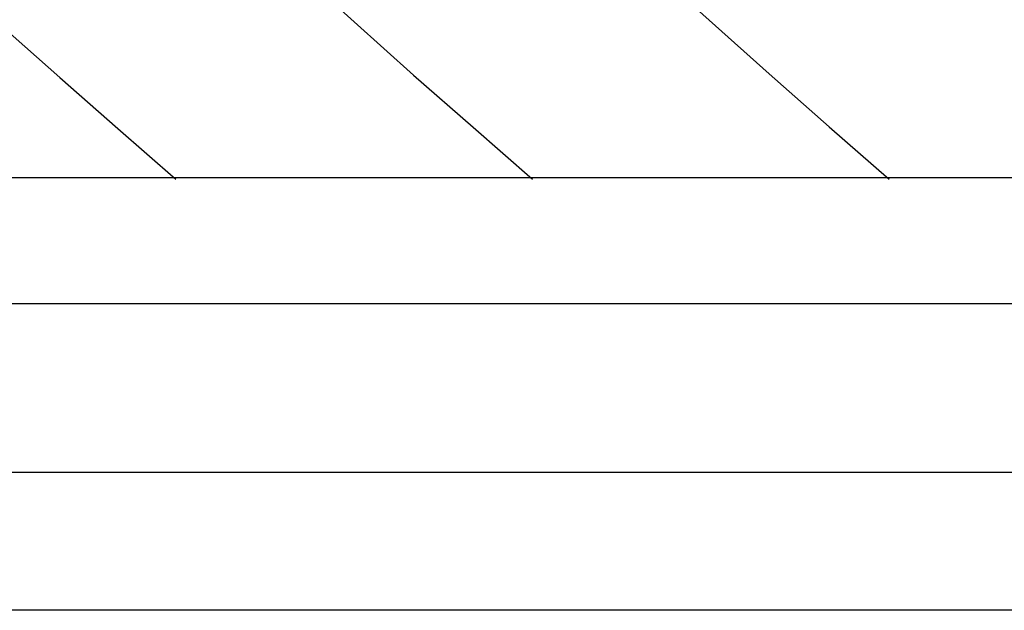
# Model space of a CAD drawing. Extents: x 2 to 87, y -108 to 11.
# Tile 54 of 210: x 24.298 to 24.688, y -80.513 to -80.279. Entities that reach past the tile are written whole.
import ezdxf

# ---------------------------------------------------------------- set-up
doc = ezdxf.new("R2010")
doc.units = 0
doc.header["$MEASUREMENT"] = 0
doc.layers.add('12', color=7, linetype='CONTINUOUS')

msp = doc.modelspace()

# ---------------------------------------------------------------- linework, layer by layer
at = {"layer": '12', "color": 62, "linetype": 'Continuous'}
for p, q in [((24.4071, -80.2582), (24.4307, -80.2795)), ((24.5475, -80.2573), (24.5714, -80.2788)), ((24.5714, -80.2788), (24.5952, -80.3001)), ((24.2909, -80.281), (24.3139, -80.3015)), ((24.4307, -80.2795), (24.4542, -80.3005)), ((24.3139, -80.3015), (24.337, -80.3217)), ((24.4542, -80.3005), (24.4778, -80.3212)), ((24.5952, -80.3001), (24.619, -80.321)), ((24.337, -80.3217), (24.36, -80.3417)), ((24.4778, -80.3212), (24.5014, -80.3417)), ((24.619, -80.321), (24.6428, -80.3417)), ((24.1023, -80.3411), (25.1277, -80.3411)), ((24.115, -80.3411), (25.115, -80.3411)), ((25.1777, -80.3911), (24.0523, -80.3911)), ((23.9856, -80.4578), (25.2444, -80.4578)), ((25.299, -80.5125), (23.9309, -80.5125))]:
    msp.add_line(p, q, dxfattribs=at)

doc.saveas('drawing.dxf')
